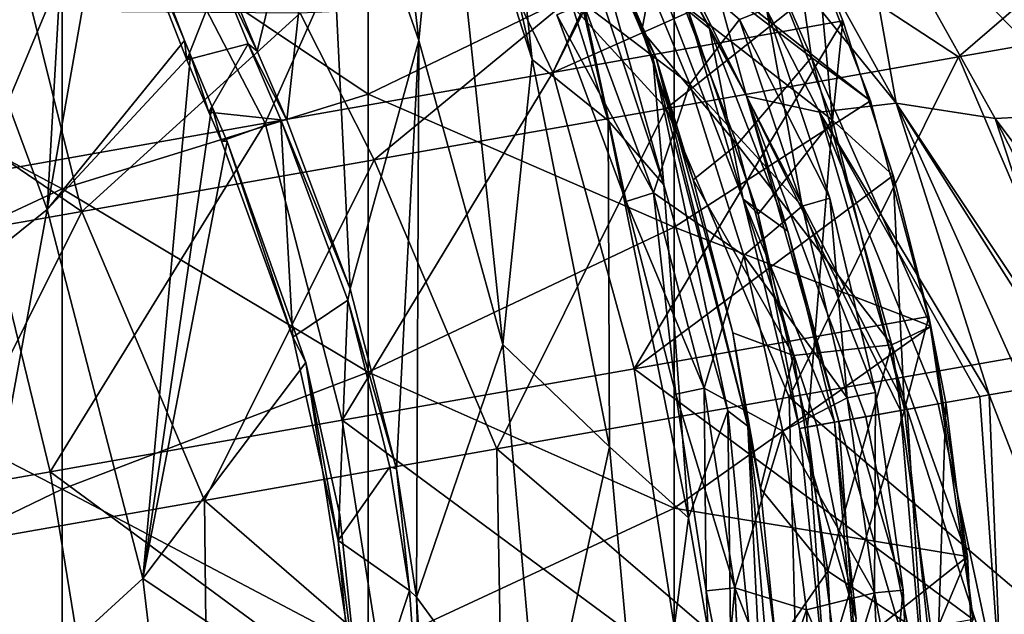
# Model space of a CAD drawing. Extents: x -65 to 803, y -691 to 80.
# Tile 36 of 256: x 37 to 65, y -245 to -228. Entities that reach past the tile are written whole.
import ezdxf

# ---------------------------------------------------------------- set-up
doc = ezdxf.new("R2010")
doc.units = 0
doc.header["$LTSCALE"] = 101.851852
for name, color, linetype in [('220', 7, 'CONTINUOUS'), ('223', 7, 'CONTINUOUS'), ('272', 7, 'CONTINUOUS'), ('283', 7, 'CONTINUOUS'), ('284', 7, 'CONTINUOUS'), ('289', 7, 'CONTINUOUS'), ('290', 7, 'CONTINUOUS'), ('291', 7, 'CONTINUOUS'), ('293', 7, 'CONTINUOUS'), ('296', 7, 'CONTINUOUS'), ('297', 7, 'CONTINUOUS'), ('351', 7, 'CONTINUOUS'), ('353', 7, 'CONTINUOUS'), ('354', 7, 'CONTINUOUS'), ('375', 7, 'CONTINUOUS'), ('376', 7, 'CONTINUOUS'), ('377', 7, 'CONTINUOUS'), ('378', 7, 'CONTINUOUS'), ('379', 7, 'CONTINUOUS'), ('380', 7, 'CONTINUOUS'), ('381', 7, 'CONTINUOUS')]:
    doc.layers.add(name, color=color, linetype=linetype)

msp = doc.modelspace()

# ---------------------------------------------------------------- linework, layer by layer
at = {"layer": '220', "color": 7, "linetype": 'CONTINUOUS'}
for points in [[(56.335, -229.496, 55.55), (57.781, -227.616, 54.715), (54.333, -224.664, 55.55), (56.335, -229.496, 55.55)], [(54.333, -224.664, 49.85), (57.778, -227.617, 50.682), (56.335, -229.496, 49.85), (54.333, -224.664, 49.85)], [(58.559, -227.314, 52.698), (60.403, -232.814, 52.698), (57.778, -227.617, 50.682), (58.559, -227.314, 52.698)], [(57.781, -227.616, 54.715), (59.6, -233.042, 54.715), (58.559, -227.314, 52.698), (57.781, -227.616, 54.715)], [(58.559, -227.314, 52.698), (59.6, -233.042, 54.715), (60.403, -232.814, 52.698), (58.559, -227.314, 52.698)], [(59.6, -233.042, 54.715), (57.781, -227.616, 54.715), (56.335, -229.496, 55.55), (59.6, -233.042, 54.715)], [(57.778, -227.617, 50.682), (59.597, -233.043, 50.682), (56.335, -229.496, 49.85), (57.778, -227.617, 50.682)], [(57.778, -227.617, 50.682), (60.403, -232.814, 52.698), (59.597, -233.043, 50.682), (57.778, -227.617, 50.682)], [(57.907, -234.484, 55.55), (59.6, -233.042, 54.715), (56.335, -229.496, 55.55), (57.907, -234.484, 55.55)], [(56.335, -229.496, 49.85), (59.597, -233.043, 50.682), (57.907, -234.484, 49.85), (56.335, -229.496, 49.85)], [(60.403, -232.814, 52.698), (61.731, -238.461, 52.698), (59.597, -233.043, 50.682), (60.403, -232.814, 52.698)], [(59.6, -233.042, 54.715), (60.91, -238.614, 54.715), (60.403, -232.814, 52.698), (59.6, -233.042, 54.715)], [(60.403, -232.814, 52.698), (60.91, -238.614, 54.715), (61.731, -238.461, 52.698), (60.403, -232.814, 52.698)], [(60.91, -238.614, 54.715), (59.6, -233.042, 54.715), (57.907, -234.484, 55.55), (60.91, -238.614, 54.715)], [(59.597, -233.043, 50.682), (60.907, -238.614, 50.682), (57.907, -234.484, 49.85), (59.597, -233.043, 50.682)], [(59.597, -233.043, 50.682), (61.731, -238.461, 52.698), (60.907, -238.614, 50.682), (59.597, -233.043, 50.682)], [(59.039, -239.59, 55.55), (60.91, -238.614, 54.715), (57.907, -234.484, 55.55), (59.039, -239.59, 55.55)], [(57.907, -234.484, 49.85), (60.907, -238.614, 50.682), (59.039, -239.59, 49.85), (57.907, -234.484, 49.85)], [(61.701, -244.283, 54.715), (60.91, -238.614, 54.715), (59.039, -239.59, 55.55), (61.701, -244.283, 54.715)], [(60.907, -238.614, 50.682), (61.698, -244.283, 50.682), (59.039, -239.59, 49.85), (60.907, -238.614, 50.682)], [(61.731, -238.461, 52.698), (62.532, -244.206, 52.698), (60.907, -238.614, 50.682), (61.731, -238.461, 52.698)], [(60.907, -238.614, 50.682), (62.532, -244.206, 52.698), (61.698, -244.283, 50.682), (60.907, -238.614, 50.682)], [(60.91, -238.614, 54.715), (61.701, -244.283, 54.715), (61.731, -238.461, 52.698), (60.91, -238.614, 54.715)], [(61.731, -238.461, 52.698), (61.701, -244.283, 54.715), (62.532, -244.206, 52.698), (61.731, -238.461, 52.698)], [(59.722, -244.775, 55.55), (61.701, -244.283, 54.715), (59.039, -239.59, 55.55), (59.722, -244.775, 55.55)], [(59.039, -239.59, 49.85), (61.698, -244.283, 50.682), (59.722, -244.775, 49.85), (59.039, -239.59, 49.85)], [(59.95, -250, 55.55), (61.701, -244.283, 54.715), (59.722, -244.775, 55.55), (59.95, -250, 55.55)], [(61.698, -244.283, 50.682), (61.962, -250, 50.682), (59.722, -244.775, 49.85), (61.698, -244.283, 50.682)], [(61.965, -250, 54.715), (61.701, -244.283, 54.715), (59.95, -250, 55.55), (61.965, -250, 54.715)], [(62.532, -244.206, 52.698), (62.8, -250, 52.7), (61.698, -244.283, 50.682), (62.532, -244.206, 52.698)], [(61.698, -244.283, 50.682), (62.8, -250, 52.7), (61.962, -250, 50.682), (61.698, -244.283, 50.682)], [(61.701, -244.283, 54.715), (61.965, -250, 54.715), (62.532, -244.206, 52.698), (61.701, -244.283, 54.715)], [(62.532, -244.206, 52.698), (61.965, -250, 54.715), (62.8, -250, 52.7), (62.532, -244.206, 52.698)], [(59.722, -244.775, 49.85), (61.962, -250, 50.682), (59.95, -250, 49.85), (59.722, -244.775, 49.85)]]:
    msp.add_3dface(points, dxfattribs=at)
at = {"layer": '223', "color": 7, "linetype": 'CONTINUOUS'}
for points in [[(54.333, -224.664, 49.85), (56.335, -229.496, 49.85), (53.24, -227.153, 50.685), (54.333, -224.664, 49.85)], [(56.335, -229.496, 55.55), (54.333, -224.664, 55.55), (53.242, -227.152, 54.718), (56.335, -229.496, 55.55)], [(52.472, -227.482, 52.702), (54.481, -232.906, 52.702), (53.242, -227.152, 54.718), (52.472, -227.482, 52.702)], [(53.24, -227.153, 50.685), (55.278, -232.656, 50.685), (52.472, -227.482, 52.702), (53.24, -227.153, 50.685)], [(53.24, -227.153, 50.685), (56.335, -229.496, 49.85), (55.278, -232.656, 50.685), (53.24, -227.153, 50.685)], [(56.335, -229.496, 55.55), (53.242, -227.152, 54.718), (55.281, -232.656, 54.718), (56.335, -229.496, 55.55)], [(53.242, -227.152, 54.718), (54.481, -232.906, 52.702), (55.281, -232.656, 54.718), (53.242, -227.152, 54.718)], [(52.472, -227.482, 52.702), (55.278, -232.656, 50.685), (54.481, -232.906, 52.702), (52.472, -227.482, 52.702)], [(56.335, -229.496, 49.85), (57.907, -234.484, 49.85), (55.278, -232.656, 50.685), (56.335, -229.496, 49.85)], [(57.907, -234.484, 55.55), (56.335, -229.496, 55.55), (55.281, -232.656, 54.718), (57.907, -234.484, 55.55)], [(54.481, -232.906, 52.702), (55.931, -238.506, 52.702), (55.281, -232.656, 54.718), (54.481, -232.906, 52.702)], [(55.278, -232.656, 50.685), (56.749, -238.338, 50.685), (54.481, -232.906, 52.702), (55.278, -232.656, 50.685)], [(55.278, -232.656, 50.685), (57.907, -234.484, 49.85), (56.749, -238.338, 50.685), (55.278, -232.656, 50.685)], [(57.907, -234.484, 55.55), (55.281, -232.656, 54.718), (56.752, -238.337, 54.718), (57.907, -234.484, 55.55)], [(55.281, -232.656, 54.718), (55.931, -238.506, 52.702), (56.752, -238.337, 54.718), (55.281, -232.656, 54.718)], [(54.481, -232.906, 52.702), (56.749, -238.338, 50.685), (55.931, -238.506, 52.702), (54.481, -232.906, 52.702)], [(57.907, -234.484, 49.85), (59.039, -239.59, 49.85), (56.749, -238.338, 50.685), (57.907, -234.484, 49.85)], [(59.039, -239.59, 55.55), (57.907, -234.484, 55.55), (56.752, -238.337, 54.718), (59.039, -239.59, 55.55)], [(55.931, -238.506, 52.702), (56.807, -244.223, 52.702), (56.752, -238.337, 54.718), (55.931, -238.506, 52.702)], [(56.749, -238.338, 50.685), (57.638, -244.139, 50.685), (55.931, -238.506, 52.702), (56.749, -238.338, 50.685)], [(55.931, -238.506, 52.702), (57.638, -244.139, 50.685), (56.807, -244.223, 52.702), (55.931, -238.506, 52.702)], [(56.749, -238.338, 50.685), (59.039, -239.59, 49.85), (57.638, -244.139, 50.685), (56.749, -238.338, 50.685)], [(56.752, -238.337, 54.718), (56.807, -244.223, 52.702), (57.641, -244.139, 54.718), (56.752, -238.337, 54.718)], [(59.039, -239.59, 55.55), (56.752, -238.337, 54.718), (57.641, -244.139, 54.718), (59.039, -239.59, 55.55)], [(59.039, -239.59, 49.85), (59.722, -244.775, 49.85), (57.638, -244.139, 50.685), (59.039, -239.59, 49.85)], [(59.722, -244.775, 55.55), (59.039, -239.59, 55.55), (57.641, -244.139, 54.718), (59.722, -244.775, 55.55)], [(57.638, -244.139, 50.685), (57.935, -250, 50.685), (56.807, -244.223, 52.702), (57.638, -244.139, 50.685)], [(56.807, -244.223, 52.702), (57.1, -250, 52.7), (57.641, -244.139, 54.718), (56.807, -244.223, 52.702)], [(57.935, -250, 50.685), (57.1, -250, 52.7), (56.807, -244.223, 52.702), (57.935, -250, 50.685)], [(57.1, -250, 52.7), (57.938, -250, 54.718), (57.641, -244.139, 54.718), (57.1, -250, 52.7)], [(59.722, -244.775, 49.85), (59.95, -250, 49.85), (57.638, -244.139, 50.685), (59.722, -244.775, 49.85)], [(59.95, -250, 49.85), (57.935, -250, 50.685), (57.638, -244.139, 50.685), (59.95, -250, 49.85)], [(57.938, -250, 54.718), (59.722, -244.775, 55.55), (57.641, -244.139, 54.718), (57.938, -250, 54.718)], [(59.95, -250, 55.55), (59.722, -244.775, 55.55), (57.938, -250, 54.718), (59.95, -250, 55.55)]]:
    msp.add_3dface(points, dxfattribs=at)
at = {"layer": '272', "color": 7, "linetype": 'CONTINUOUS'}
for points in [[(45.729, -220.435, -5.112), (46.775, -213.713, 1.272), (48.464, -228.229, 0.458), (45.729, -220.435, -5.112)], [(48.464, -228.229, 0.458), (46.775, -213.713, 1.272), (49.175, -220.768, 6.214), (48.464, -228.229, 0.458)], [(49.175, -220.768, 6.214), (48.296, -213.605, 12.189), (51.752, -228.783, 10.883), (49.175, -220.768, 6.214)], [(51.752, -228.783, 10.883), (48.296, -213.605, 12.189), (50.874, -220.666, 16.193), (51.752, -228.783, 10.883)], [(55.358, -228.748, 43.147), (51.147, -219.064, 38.5), (50.686, -218.778, 44.58), (55.358, -228.748, 43.147)], [(55.358, -228.748, 43.147), (50.686, -218.778, 44.58), (54.94, -227.941, 47.934), (55.358, -228.748, 43.147)], [(54.94, -227.941, 47.934), (50.686, -218.778, 44.58), (53.118, -223.736, 47.937), (54.94, -227.941, 47.934)], [(55.264, -228.735, 36.057), (52.954, -223.008, 30.708), (51.147, -219.064, 38.5), (55.264, -228.735, 36.057)], [(55.264, -228.735, 36.057), (51.147, -219.064, 38.5), (55.358, -228.748, 43.147), (55.264, -228.735, 36.057)], [(38.43, -219.538, -18.742), (37.659, -233.147, -17.984), (33.716, -222.479, -24.03), (38.43, -219.538, -18.742)], [(39.502, -222.651, -17.026), (37.659, -233.147, -17.984), (38.43, -219.538, -18.742), (39.502, -222.651, -17.026)], [(43.074, -226.872, -11.121), (45.729, -220.435, -5.112), (43.759, -228.537, -9.839), (43.074, -226.872, -11.121)], [(43.759, -228.537, -9.839), (45.729, -220.435, -5.112), (44.623, -230.546, -8.173), (43.759, -228.537, -9.839)], [(44.623, -230.546, -8.173), (45.729, -220.435, -5.112), (46.469, -235.444, -4.346), (44.623, -230.546, -8.173)], [(46.469, -235.444, -4.346), (45.729, -220.435, -5.112), (48.464, -228.229, 0.458), (46.469, -235.444, -4.346)], [(48.464, -228.229, 0.458), (49.175, -220.768, 6.214), (50.901, -237.067, 5.744), (48.464, -228.229, 0.458)], [(50.901, -237.067, 5.744), (49.175, -220.768, 6.214), (51.752, -228.783, 10.883), (50.901, -237.067, 5.744)], [(51.752, -228.783, 10.883), (50.874, -220.666, 16.193), (53.96, -230.556, 19.44), (51.752, -228.783, 10.883)], [(53.96, -230.556, 19.44), (50.874, -220.666, 16.193), (51.881, -221.3, 24.144), (53.96, -230.556, 19.44)], [(53.96, -230.556, 19.44), (51.881, -221.3, 24.144), (55.576, -232.425, 27.246), (53.96, -230.556, 19.44)], [(55.576, -232.425, 27.246), (51.881, -221.3, 24.144), (52.954, -223.008, 30.708), (55.576, -232.425, 27.246)], [(37.659, -233.147, -17.984), (32.489, -237.303, -22.242), (33.716, -222.479, -24.03), (37.659, -233.147, -17.984)], [(41.646, -228.232, -13.377), (37.659, -233.147, -17.984), (39.502, -222.651, -17.026), (41.646, -228.232, -13.377)], [(55.576, -232.425, 27.246), (52.954, -223.008, 30.708), (55.264, -228.735, 36.057), (55.576, -232.425, 27.246)], [(56.433, -232.282, 47.931), (55.358, -228.748, 43.147), (54.94, -227.941, 47.934), (56.433, -232.282, 47.931)], [(41.823, -228.661, -13.061), (37.659, -233.147, -17.984), (41.646, -228.232, -13.377), (41.823, -228.661, -13.061)], [(46.469, -235.444, -4.346), (48.464, -228.229, 0.458), (47.806, -240.683, -1.073), (46.469, -235.444, -4.346)], [(47.806, -240.683, -1.073), (48.464, -228.229, 0.458), (48.388, -244.414, 0.834), (47.806, -240.683, -1.073)], [(48.388, -244.414, 0.834), (48.464, -228.229, 0.458), (50.901, -237.067, 5.744), (48.388, -244.414, 0.834)], [(41.823, -228.661, -13.061), (40.44, -243.865, -11.888), (37.659, -233.147, -17.984), (41.823, -228.661, -13.061)], [(42.447, -230.14, -11.933), (40.44, -243.865, -11.888), (41.823, -228.661, -13.061), (42.447, -230.14, -11.933)], [(50.901, -237.067, 5.744), (51.752, -228.783, 10.883), (53.999, -240.041, 14.73), (50.901, -237.067, 5.744)], [(53.999, -240.041, 14.73), (51.752, -228.783, 10.883), (53.96, -230.556, 19.44), (53.999, -240.041, 14.73)], [(57.439, -238.993, 33.626), (55.576, -232.425, 27.246), (55.264, -228.735, 36.057), (57.439, -238.993, 33.626)], [(57.439, -238.993, 33.626), (55.264, -228.735, 36.057), (58.02, -239.441, 41.841), (57.439, -238.993, 33.626)], [(58.02, -239.441, 41.841), (55.264, -228.735, 36.057), (55.358, -228.748, 43.147), (58.02, -239.441, 41.841)], [(58.02, -239.441, 41.841), (55.358, -228.748, 43.147), (57.588, -236.73, 47.929), (58.02, -239.441, 41.841)], [(57.588, -236.73, 47.929), (55.358, -228.748, 43.147), (56.433, -232.282, 47.931), (57.588, -236.73, 47.929)], [(42.894, -231.167, -11.109), (40.44, -243.865, -11.888), (42.447, -230.14, -11.933), (42.894, -231.167, -11.109)], [(53.999, -240.041, 14.73), (53.96, -230.556, 19.44), (56.292, -242.103, 23.703), (53.999, -240.041, 14.73)], [(56.292, -242.103, 23.703), (53.96, -230.556, 19.44), (55.576, -232.425, 27.246), (56.292, -242.103, 23.703)], [(45.174, -237.589, -6.45), (40.44, -243.865, -11.888), (42.894, -231.167, -11.109), (45.174, -237.589, -6.45)], [(56.292, -242.103, 23.703), (55.576, -232.425, 27.246), (57.439, -238.993, 33.626), (56.292, -242.103, 23.703)], [(37.659, -233.147, -17.984), (34.728, -249.087, -16.212), (32.489, -237.303, -22.242), (37.659, -233.147, -17.984)], [(40.44, -243.865, -11.888), (34.728, -249.087, -16.212), (37.659, -233.147, -17.984), (40.44, -243.865, -11.888)], [(58.393, -241.251, 47.926), (58.02, -239.441, 41.841), (57.588, -236.73, 47.929), (58.393, -241.251, 47.926)], [(48.388, -244.414, 0.834), (50.901, -237.067, 5.744), (51.995, -249.34, 10.185), (48.388, -244.414, 0.834)], [(51.995, -249.34, 10.185), (50.901, -237.067, 5.744), (53.999, -240.041, 14.73), (51.995, -249.34, 10.185)], [(45.174, -237.589, -6.45), (46.813, -248.156, -0.98), (40.44, -243.865, -11.888), (45.174, -237.589, -6.45)], [(46.164, -242.024, -3.869), (46.813, -248.156, -0.98), (45.174, -237.589, -6.45), (46.164, -242.024, -3.869)], [(57.56, -249.404, 31.09), (56.292, -242.103, 23.703), (57.439, -238.993, 33.626), (57.56, -249.404, 31.09)], [(57.56, -249.404, 31.09), (57.439, -238.993, 33.626), (58.56, -250.428, 40.469), (57.56, -249.404, 31.09)], [(58.56, -250.428, 40.469), (57.439, -238.993, 33.626), (58.02, -239.441, 41.841), (58.56, -250.428, 40.469)], [(58.56, -250.428, 40.469), (58.02, -239.441, 41.841), (58.94, -250.414, 47.921), (58.56, -250.428, 40.469)], [(58.94, -250.414, 47.921), (58.02, -239.441, 41.841), (58.845, -245.822, 47.923), (58.94, -250.414, 47.921)], [(58.845, -245.822, 47.923), (58.02, -239.441, 41.841), (58.393, -241.251, 47.926), (58.845, -245.822, 47.923)], [(51.995, -249.34, 10.185), (53.999, -240.041, 14.73), (55.058, -251.646, 20.168), (51.995, -249.34, 10.185)], [(55.058, -251.646, 20.168), (53.999, -240.041, 14.73), (56.292, -242.103, 23.703), (55.058, -251.646, 20.168)], [(55.058, -251.646, 20.168), (56.292, -242.103, 23.703), (57.56, -249.404, 31.09), (55.058, -251.646, 20.168)], [(40.44, -243.865, -11.888), (41.774, -255.087, -5.586), (34.728, -249.087, -16.212), (40.44, -243.865, -11.888)], [(46.813, -248.156, -0.98), (41.774, -255.087, -5.586), (40.44, -243.865, -11.888), (46.813, -248.156, -0.98)], [(48.703, -249.073, 2.838), (48.388, -244.414, 0.834), (51.995, -249.34, 10.185), (48.703, -249.073, 2.838)]]:
    msp.add_3dface(points, dxfattribs=at)
at = {"layer": '283', "color": 7, "linetype": 'CONTINUOUS'}
for points in [[(44.623, -230.546, -8.173), (46.469, -235.444, -4.346), (44.448, -230.541, -8.078), (44.623, -230.546, -8.173)], [(44.448, -230.541, -8.078), (46.469, -235.444, -4.346), (46.397, -235.776, -4.017), (44.448, -230.541, -8.078)], [(46.469, -235.444, -4.346), (47.806, -240.683, -1.073), (46.397, -235.776, -4.017), (46.469, -235.444, -4.346)], [(46.397, -235.776, -4.017), (47.806, -240.683, -1.073), (47.619, -240.625, -1.006), (46.397, -235.776, -4.017)], [(47.619, -240.625, -1.006), (47.806, -240.683, -1.073), (48.189, -244.212, 0.837), (47.619, -240.625, -1.006)], [(47.806, -240.683, -1.073), (48.388, -244.414, 0.834), (48.189, -244.212, 0.837), (47.806, -240.683, -1.073)], [(48.189, -244.212, 0.837), (48.388, -244.414, 0.834), (48.527, -248.985, 2.906), (48.189, -244.212, 0.837)], [(48.388, -244.414, 0.834), (48.703, -249.073, 2.838), (48.527, -248.985, 2.906), (48.388, -244.414, 0.834)]]:
    msp.add_3dface(points, dxfattribs=at)
at = {"layer": '284', "color": 7, "linetype": 'CONTINUOUS'}
for points in [[(43.074, -226.872, -11.121), (43.759, -228.537, -9.839), (42.687, -226.335, -11.415), (43.074, -226.872, -11.121)], [(42.687, -226.335, -11.415), (43.759, -228.537, -9.839), (43.499, -228.328, -9.904), (42.687, -226.335, -11.415)], [(43.759, -228.537, -9.839), (44.623, -230.546, -8.173), (43.499, -228.328, -9.904), (43.759, -228.537, -9.839)], [(44.623, -230.546, -8.173), (44.448, -230.541, -8.078), (43.499, -228.328, -9.904), (44.623, -230.546, -8.173)]]:
    msp.add_3dface(points, dxfattribs=at)
at = {"layer": '289', "color": 7, "linetype": 'CONTINUOUS'}
for points in [[(41.646, -228.232, -13.377), (39.502, -222.651, -17.026), (39.587, -223.333, -16.504), (41.646, -228.232, -13.377)], [(41.716, -228.797, -12.845), (41.646, -228.232, -13.377), (39.587, -223.333, -16.504), (41.716, -228.797, -12.845)], [(41.823, -228.661, -13.061), (41.646, -228.232, -13.377), (41.716, -228.797, -12.845), (41.823, -228.661, -13.061)], [(42.359, -230.318, -11.679), (41.823, -228.661, -13.061), (41.716, -228.797, -12.845), (42.359, -230.318, -11.679)], [(42.447, -230.14, -11.933), (41.823, -228.661, -13.061), (42.359, -230.318, -11.679), (42.447, -230.14, -11.933)], [(42.724, -231.156, -11.004), (42.447, -230.14, -11.933), (42.359, -230.318, -11.679), (42.724, -231.156, -11.004)], [(42.894, -231.167, -11.109), (42.447, -230.14, -11.933), (42.724, -231.156, -11.004), (42.894, -231.167, -11.109)]]:
    msp.add_3dface(points, dxfattribs=at)
at = {"layer": '290', "color": 7, "linetype": 'CONTINUOUS'}
for points in [[(42.894, -231.167, -11.109), (42.724, -231.156, -11.004), (44.799, -236.854, -6.812), (42.894, -231.167, -11.109)], [(45.174, -237.589, -6.45), (42.894, -231.167, -11.109), (44.799, -236.854, -6.812), (45.174, -237.589, -6.45)], [(46.117, -242.767, -3.371), (45.174, -237.589, -6.45), (44.799, -236.854, -6.812), (46.117, -242.767, -3.371)], [(46.164, -242.024, -3.869), (45.174, -237.589, -6.45), (46.117, -242.767, -3.371), (46.164, -242.024, -3.869)], [(46.813, -248.156, -0.98), (46.164, -242.024, -3.869), (46.117, -242.767, -3.371), (46.813, -248.156, -0.98)], [(46.665, -248.812, -0.596), (46.813, -248.156, -0.98), (46.117, -242.767, -3.371), (46.665, -248.812, -0.596)]]:
    msp.add_3dface(points, dxfattribs=at)
at = {"layer": '291', "color": 7, "linetype": 'CONTINUOUS'}
for points in [[(42.687, -226.335, -11.415), (41.716, -228.797, -12.845), (39.587, -223.333, -16.504), (42.687, -226.335, -11.415)], [(42.687, -226.335, -11.415), (43.499, -228.328, -9.904), (41.716, -228.797, -12.845), (42.687, -226.335, -11.415)], [(43.499, -228.328, -9.904), (42.359, -230.318, -11.679), (41.716, -228.797, -12.845), (43.499, -228.328, -9.904)], [(43.499, -228.328, -9.904), (44.448, -230.541, -8.078), (42.359, -230.318, -11.679), (43.499, -228.328, -9.904)], [(44.448, -230.541, -8.078), (42.724, -231.156, -11.004), (42.359, -230.318, -11.679), (44.448, -230.541, -8.078)], [(42.724, -231.156, -11.004), (44.448, -230.541, -8.078), (44.799, -236.854, -6.812), (42.724, -231.156, -11.004)], [(44.448, -230.541, -8.078), (46.397, -235.776, -4.017), (44.799, -236.854, -6.812), (44.448, -230.541, -8.078)], [(46.397, -235.776, -4.017), (46.117, -242.767, -3.371), (44.799, -236.854, -6.812), (46.397, -235.776, -4.017)], [(46.397, -235.776, -4.017), (47.619, -240.625, -1.006), (46.117, -242.767, -3.371), (46.397, -235.776, -4.017)], [(47.619, -240.625, -1.006), (48.189, -244.212, 0.837), (46.117, -242.767, -3.371), (47.619, -240.625, -1.006)], [(48.189, -244.212, 0.837), (46.665, -248.812, -0.596), (46.117, -242.767, -3.371), (48.189, -244.212, 0.837)], [(48.189, -244.212, 0.837), (48.527, -248.985, 2.906), (46.665, -248.812, -0.596), (48.189, -244.212, 0.837)]]:
    msp.add_3dface(points, dxfattribs=at)
at = {"layer": '293', "color": 7, "linetype": 'CONTINUOUS'}
for points in [[(54.94, -227.941, 47.934), (53.118, -223.736, 47.937), (55.43, -225.321, 48.011), (54.94, -227.941, 47.934)], [(57.706, -231.25, 48.011), (54.94, -227.941, 47.934), (55.43, -225.321, 48.011), (57.706, -231.25, 48.011)], [(56.433, -232.282, 47.931), (54.94, -227.941, 47.934), (57.706, -231.25, 48.011), (56.433, -232.282, 47.931)], [(59.35, -237.385, 48.011), (56.433, -232.282, 47.931), (57.706, -231.25, 48.011), (59.35, -237.385, 48.011)], [(57.588, -236.73, 47.929), (56.433, -232.282, 47.931), (59.35, -237.385, 48.011), (57.588, -236.73, 47.929)], [(58.393, -241.251, 47.926), (57.588, -236.73, 47.929), (59.35, -237.385, 48.011), (58.393, -241.251, 47.926)], [(60.343, -243.658, 48.011), (58.393, -241.251, 47.926), (59.35, -237.385, 48.011), (60.343, -243.658, 48.011)], [(58.845, -245.822, 47.923), (58.393, -241.251, 47.926), (60.343, -243.658, 48.011), (58.845, -245.822, 47.923)], [(60.675, -250, 48.011), (58.845, -245.822, 47.923), (60.343, -243.658, 48.011), (60.675, -250, 48.011)]]:
    msp.add_3dface(points, dxfattribs=at)
at = {"layer": '296', "color": 7, "linetype": 'CONTINUOUS'}
for points in [[(55.43, -225.321, 48.011), (56.412, -220.77, 49.307), (59.867, -228.723, 49.307), (55.43, -225.321, 48.011)], [(59.867, -228.723, 49.307), (56.412, -220.77, 49.307), (59.157, -223.661, 52.2), (59.867, -228.723, 49.307)], [(61.585, -229.985, 52.2), (59.867, -228.723, 49.307), (59.157, -223.661, 52.2), (61.585, -229.985, 52.2)], [(57.706, -231.25, 48.011), (55.43, -225.321, 48.011), (59.867, -228.723, 49.307), (57.706, -231.25, 48.011)], [(57.706, -231.25, 48.011), (59.867, -228.723, 49.307), (62.206, -237.073, 49.307), (57.706, -231.25, 48.011)], [(62.206, -237.073, 49.307), (59.867, -228.723, 49.307), (63.339, -236.531, 52.2), (62.206, -237.073, 49.307)], [(63.339, -236.531, 52.2), (59.867, -228.723, 49.307), (61.585, -229.985, 52.2), (63.339, -236.531, 52.2)], [(59.35, -237.385, 48.011), (57.706, -231.25, 48.011), (62.206, -237.073, 49.307), (59.35, -237.385, 48.011)], [(64.4, -243.224, 52.2), (62.206, -237.073, 49.307), (63.339, -236.531, 52.2), (64.4, -243.224, 52.2)], [(60.343, -243.658, 48.011), (59.35, -237.385, 48.011), (62.206, -237.073, 49.307), (60.343, -243.658, 48.011)], [(60.343, -243.658, 48.011), (62.206, -237.073, 49.307), (63.387, -245.664, 49.307), (60.343, -243.658, 48.011)], [(63.387, -245.664, 49.307), (62.206, -237.073, 49.307), (64.4, -243.224, 52.2), (63.387, -245.664, 49.307)], [(64.756, -249.992, 52.2), (63.387, -245.664, 49.307), (64.4, -243.224, 52.2), (64.756, -249.992, 52.2)], [(60.675, -250, 48.011), (60.343, -243.658, 48.011), (63.387, -245.664, 49.307), (60.675, -250, 48.011)]]:
    msp.add_3dface(points, dxfattribs=at)
at = {"layer": '297', "color": 7, "linetype": 'CONTINUOUS'}
for points in [[(29.208, -218.934, 52.2), (29.208, -227.81, 52.2), (38.097, -223.82, 52.2), (29.208, -218.934, 52.2)], [(46.986, -221.703, 52.2), (38.097, -223.82, 52.2), (46.986, -229.788, 52.2), (46.986, -221.703, 52.2)], [(46.986, -221.703, 52.2), (46.986, -229.788, 52.2), (55.876, -225.48, 52.2), (46.986, -221.703, 52.2)], [(61.585, -229.985, 52.2), (59.157, -223.661, 52.2), (55.876, -225.48, 52.2), (61.585, -229.985, 52.2)], [(38.097, -223.82, 52.2), (29.208, -227.81, 52.2), (38.097, -232.546, 52.2), (38.097, -223.82, 52.2)], [(38.097, -223.82, 52.2), (38.097, -232.546, 52.2), (46.986, -229.788, 52.2), (38.097, -223.82, 52.2)], [(55.876, -225.48, 52.2), (46.986, -229.788, 52.2), (55.876, -233.653, 52.2), (55.876, -225.48, 52.2)], [(61.585, -229.985, 52.2), (55.876, -225.48, 52.2), (55.876, -233.653, 52.2), (61.585, -229.985, 52.2)], [(29.208, -227.81, 52.2), (29.208, -236.686, 52.2), (38.097, -232.546, 52.2), (29.208, -227.81, 52.2)], [(46.986, -229.788, 52.2), (38.097, -232.546, 52.2), (46.986, -237.872, 52.2), (46.986, -229.788, 52.2)], [(46.986, -229.788, 52.2), (46.986, -237.872, 52.2), (55.876, -233.653, 52.2), (46.986, -229.788, 52.2)], [(63.339, -236.531, 52.2), (61.585, -229.985, 52.2), (55.876, -233.653, 52.2), (63.339, -236.531, 52.2)], [(38.097, -232.546, 52.2), (29.208, -236.686, 52.2), (38.097, -241.273, 52.2), (38.097, -232.546, 52.2)], [(38.097, -232.546, 52.2), (38.097, -241.273, 52.2), (46.986, -237.872, 52.2), (38.097, -232.546, 52.2)], [(55.876, -233.653, 52.2), (46.986, -237.872, 52.2), (55.876, -241.826, 52.2), (55.876, -233.653, 52.2)], [(63.339, -236.531, 52.2), (55.876, -233.653, 52.2), (55.876, -241.826, 52.2), (63.339, -236.531, 52.2)], [(64.4, -243.224, 52.2), (63.339, -236.531, 52.2), (55.876, -241.826, 52.2), (64.4, -243.224, 52.2)], [(29.208, -236.686, 52.2), (29.208, -245.562, 52.2), (38.097, -241.273, 52.2), (29.208, -236.686, 52.2)], [(46.986, -237.872, 52.2), (38.097, -241.273, 52.2), (46.986, -245.957, 52.2), (46.986, -237.872, 52.2)], [(46.986, -237.872, 52.2), (46.986, -245.957, 52.2), (55.876, -241.826, 52.2), (46.986, -237.872, 52.2)], [(38.097, -241.273, 52.2), (29.208, -245.562, 52.2), (38.097, -250, 52.2), (38.097, -241.273, 52.2)], [(38.097, -241.273, 52.2), (38.097, -250, 52.2), (46.986, -245.957, 52.2), (38.097, -241.273, 52.2)], [(55.876, -241.826, 52.2), (46.986, -245.957, 52.2), (55.876, -249.999, 52.2), (55.876, -241.826, 52.2)], [(64.4, -243.224, 52.2), (55.876, -241.826, 52.2), (55.876, -249.999, 52.2), (64.4, -243.224, 52.2)], [(64.756, -249.992, 52.2), (64.4, -243.224, 52.2), (55.876, -249.999, 52.2), (64.756, -249.992, 52.2)]]:
    msp.add_3dface(points, dxfattribs=at)
at = {"layer": '351', "color": 7, "linetype": 'CONTINUOUS'}
for points in [[(68.226, -225.176, 150.1), (60.527, -226.329, 150.1), (64.139, -228.708, 150.1), (68.226, -225.176, 150.1)], [(72.629, -227.211, 150.1), (68.226, -225.176, 150.1), (64.139, -228.708, 150.1), (72.629, -227.211, 150.1)], [(60.527, -226.329, 150.1), (52.784, -227.081, 150.1), (55.649, -230.205, 150.1), (60.527, -226.329, 150.1)], [(64.139, -228.708, 150.1), (60.527, -226.329, 150.1), (55.649, -230.205, 150.1), (64.139, -228.708, 150.1)], [(37.227, -227.38, 150.1), (29.457, -226.925, 150.1), (38.669, -233.199, 150.1), (37.227, -227.38, 150.1)], [(38.669, -233.199, 150.1), (29.457, -226.925, 150.1), (30.179, -234.696, 150.1), (38.669, -233.199, 150.1)], [(52.784, -227.081, 150.1), (45.01, -227.432, 150.1), (47.159, -231.702, 150.1), (52.784, -227.081, 150.1)], [(55.649, -230.205, 150.1), (52.784, -227.081, 150.1), (47.159, -231.702, 150.1), (55.649, -230.205, 150.1)], [(45.01, -227.432, 150.1), (37.227, -227.38, 150.1), (38.669, -233.199, 150.1), (45.01, -227.432, 150.1)], [(47.159, -231.702, 150.1), (45.01, -227.432, 150.1), (38.669, -233.199, 150.1), (47.159, -231.702, 150.1)], [(72.629, -227.211, 150.1), (64.139, -228.708, 150.1), (67.725, -237.102, 150.1), (72.629, -227.211, 150.1)], [(64.139, -228.708, 150.1), (55.649, -230.205, 150.1), (59.226, -238.601, 150.1), (64.139, -228.708, 150.1)], [(67.725, -237.102, 150.1), (64.139, -228.708, 150.1), (59.226, -238.601, 150.1), (67.725, -237.102, 150.1)], [(55.649, -230.205, 150.1), (47.159, -231.702, 150.1), (50.727, -240.099, 150.1), (55.649, -230.205, 150.1)], [(59.226, -238.601, 150.1), (55.649, -230.205, 150.1), (50.727, -240.099, 150.1), (59.226, -238.601, 150.1)], [(47.159, -231.702, 150.1), (38.669, -233.199, 150.1), (42.228, -241.598, 150.1), (47.159, -231.702, 150.1)], [(50.727, -240.099, 150.1), (47.159, -231.702, 150.1), (42.228, -241.598, 150.1), (50.727, -240.099, 150.1)], [(38.669, -233.199, 150.1), (30.179, -234.696, 150.1), (33.729, -243.097, 150.1), (38.669, -233.199, 150.1)], [(42.228, -241.598, 150.1), (38.669, -233.199, 150.1), (33.729, -243.097, 150.1), (42.228, -241.598, 150.1)], [(67.725, -237.102, 150.1), (59.226, -238.601, 150.1), (68.019, -246.077, 150.1), (67.725, -237.102, 150.1)], [(59.226, -238.601, 150.1), (50.727, -240.099, 150.1), (59.455, -247.587, 150.1), (59.226, -238.601, 150.1)], [(68.019, -246.077, 150.1), (59.226, -238.601, 150.1), (59.455, -247.587, 150.1), (68.019, -246.077, 150.1)], [(50.727, -240.099, 150.1), (42.228, -241.598, 150.1), (50.89, -249.097, 150.1), (50.727, -240.099, 150.1)], [(59.455, -247.587, 150.1), (50.727, -240.099, 150.1), (50.89, -249.097, 150.1), (59.455, -247.587, 150.1)], [(42.228, -241.598, 150.1), (33.729, -243.097, 150.1), (42.326, -250.607, 150.1), (42.228, -241.598, 150.1)], [(50.89, -249.097, 150.1), (42.228, -241.598, 150.1), (42.326, -250.607, 150.1), (50.89, -249.097, 150.1)], [(42.326, -250.607, 150.1), (33.729, -243.097, 150.1), (33.762, -252.117, 150.1), (42.326, -250.607, 150.1)]]:
    msp.add_3dface(points, dxfattribs=at)
at = {"layer": '353', "color": 7, "linetype": 'CONTINUOUS'}
for points in [[(64.757, -238.582, 62.074), (65.396, -247.421, 62.527), (63.555, -238.793, 61.417), (64.757, -238.582, 62.074)], [(65.031, -238.533, 62.199), (65.396, -247.421, 62.527), (64.757, -238.582, 62.074), (65.031, -238.533, 62.199)], [(66.055, -238.353, 62.594), (67.947, -246.023, 63.453), (65.031, -238.533, 62.199), (66.055, -238.353, 62.594)], [(65.031, -238.533, 62.199), (67.947, -246.023, 63.453), (65.396, -247.421, 62.527), (65.031, -238.533, 62.199)], [(63.555, -238.793, 61.417), (65.396, -247.421, 62.527), (62.65, -238.953, 60.789), (63.555, -238.793, 61.417)], [(61.445, -239.166, 59.731), (63.208, -247.943, 60.985), (60.665, -239.303, 58.867), (61.445, -239.166, 59.731)], [(62.452, -238.988, 60.635), (63.208, -247.943, 60.985), (61.445, -239.166, 59.731), (62.452, -238.988, 60.635)], [(62.65, -238.953, 60.789), (63.208, -247.943, 60.985), (62.452, -238.988, 60.635), (62.65, -238.953, 60.789)], [(62.65, -238.953, 60.789), (65.396, -247.421, 62.527), (63.208, -247.943, 60.985), (62.65, -238.953, 60.789)], [(60.665, -239.303, 58.867), (61.374, -249.109, 59.003), (60.535, -239.326, 58.706), (60.665, -239.303, 58.867)], [(60.535, -239.326, 58.706), (61.374, -249.109, 59.003), (61.166, -245.042, 58.712), (60.535, -239.326, 58.706)], [(60.665, -239.303, 58.867), (63.208, -247.943, 60.985), (61.374, -249.109, 59.003), (60.665, -239.303, 58.867)]]:
    msp.add_3dface(points, dxfattribs=at)
at = {"layer": '354', "color": 7, "linetype": 'CONTINUOUS'}
for points in [[(53.449, -220.797, 59.536), (55.822, -221.999, 61.725), (57.978, -229.846, 59.003), (53.449, -220.797, 59.536)], [(53.449, -220.797, 59.536), (57.978, -229.846, 59.003), (53.793, -222.071, 58.696), (53.449, -220.797, 59.536)], [(57.798, -221.87, 63.686), (62.333, -230.054, 62.527), (55.822, -221.999, 61.725), (57.798, -221.87, 63.686)], [(55.822, -221.999, 61.725), (62.333, -230.054, 62.527), (60.101, -230.318, 60.984), (55.822, -221.999, 61.725)], [(55.822, -221.999, 61.725), (60.101, -230.318, 60.984), (57.978, -229.846, 59.003), (55.822, -221.999, 61.725)], [(57.798, -221.87, 63.686), (61.108, -223.166, 64.846), (62.333, -230.054, 62.527), (57.798, -221.87, 63.686)], [(53.793, -222.071, 58.696), (57.978, -229.846, 59.003), (56.903, -227.878, 58.716), (53.793, -222.071, 58.696)], [(67.39, -222.731, 66.032), (71.129, -229.694, 63.932), (64.224, -223.383, 65.635), (67.39, -222.731, 66.032)], [(64.224, -223.383, 65.635), (68.115, -230.347, 63.831), (61.108, -223.166, 64.846), (64.224, -223.383, 65.635)], [(61.108, -223.166, 64.846), (68.115, -230.347, 63.831), (65.208, -230.496, 63.453), (61.108, -223.166, 64.846)], [(61.108, -223.166, 64.846), (65.208, -230.496, 63.453), (62.333, -230.054, 62.527), (61.108, -223.166, 64.846)], [(64.224, -223.383, 65.635), (71.129, -229.694, 63.932), (68.115, -230.347, 63.831), (64.224, -223.383, 65.635)], [(56.903, -227.878, 58.716), (57.978, -229.846, 59.003), (59.183, -233.772, 58.711), (56.903, -227.878, 58.716)], [(62.65, -238.953, 60.789), (62.452, -238.988, 60.635), (57.978, -229.846, 59.003), (62.65, -238.953, 60.789)], [(60.101, -230.318, 60.984), (62.65, -238.953, 60.789), (57.978, -229.846, 59.003), (60.101, -230.318, 60.984)], [(62.452, -238.988, 60.635), (61.445, -239.166, 59.731), (57.978, -229.846, 59.003), (62.452, -238.988, 60.635)], [(61.445, -239.166, 59.731), (60.665, -239.303, 58.867), (57.978, -229.846, 59.003), (61.445, -239.166, 59.731)], [(57.978, -229.846, 59.003), (60.665, -239.303, 58.867), (59.183, -233.772, 58.711), (57.978, -229.846, 59.003)], [(62.333, -230.054, 62.527), (65.031, -238.533, 62.199), (60.101, -230.318, 60.984), (62.333, -230.054, 62.527)], [(65.031, -238.533, 62.199), (64.757, -238.582, 62.074), (60.101, -230.318, 60.984), (65.031, -238.533, 62.199)], [(64.757, -238.582, 62.074), (63.555, -238.793, 61.417), (60.101, -230.318, 60.984), (64.757, -238.582, 62.074)], [(63.555, -238.793, 61.417), (62.65, -238.953, 60.789), (60.101, -230.318, 60.984), (63.555, -238.793, 61.417)], [(67.675, -238.067, 63.015), (67.444, -238.108, 62.969), (62.333, -230.054, 62.527), (67.675, -238.067, 63.015)], [(65.208, -230.496, 63.453), (67.675, -238.067, 63.015), (62.333, -230.054, 62.527), (65.208, -230.496, 63.453)], [(67.444, -238.108, 62.969), (66.055, -238.353, 62.594), (62.333, -230.054, 62.527), (67.444, -238.108, 62.969)], [(66.055, -238.353, 62.594), (65.031, -238.533, 62.199), (62.333, -230.054, 62.527), (66.055, -238.353, 62.594)], [(68.115, -230.347, 63.831), (70.499, -237.569, 63.203), (65.208, -230.496, 63.453), (68.115, -230.347, 63.831)], [(70.499, -237.569, 63.203), (68.979, -237.837, 63.172), (65.208, -230.496, 63.453), (70.499, -237.569, 63.203)], [(68.979, -237.837, 63.172), (67.675, -238.067, 63.015), (65.208, -230.496, 63.453), (68.979, -237.837, 63.172)], [(60.665, -239.303, 58.867), (60.535, -239.326, 58.706), (59.183, -233.772, 58.711), (60.665, -239.303, 58.867)]]:
    msp.add_3dface(points, dxfattribs=at)
at = {"layer": '375', "color": 7, "linetype": 'CONTINUOUS'}
for points in [[(55.537, -226.744, 57.413), (57.884, -232.844, 57.404), (56.257, -227.271, 57.389), (55.537, -226.744, 57.413)], [(56.257, -227.271, 57.389), (57.884, -232.844, 57.404), (58.325, -233.276, 57.389), (56.257, -227.271, 57.389)], [(57.884, -232.844, 57.404), (59.517, -239.505, 57.401), (58.325, -233.276, 57.389), (57.884, -232.844, 57.404)], [(59.517, -239.505, 57.401), (59.754, -239.464, 57.389), (58.325, -233.276, 57.389), (59.517, -239.505, 57.401)]]:
    msp.add_3dface(points, dxfattribs=at)
at = {"layer": '376', "color": 7, "linetype": 'CONTINUOUS'}
for points in [[(59.754, -239.464, 57.389), (59.517, -239.505, 57.401), (60.287, -247.046, 57.405), (59.754, -239.464, 57.389)], [(60.528, -245.767, 57.389), (59.754, -239.464, 57.389), (60.287, -247.046, 57.405), (60.528, -245.767, 57.389)]]:
    msp.add_3dface(points, dxfattribs=at)
at = {"layer": '377', "color": 7, "linetype": 'CONTINUOUS'}
for points in [[(63.49, -247.59, 56.093), (63.772, -238.755, 53.2), (62.57, -238.967, 56.093), (63.49, -247.59, 56.093)], [(64.567, -245.063, 53.2), (63.772, -238.755, 53.2), (63.49, -247.59, 56.093), (64.567, -245.063, 53.2)], [(59.754, -239.464, 57.389), (60.528, -245.767, 57.389), (62.57, -238.967, 56.093), (59.754, -239.464, 57.389)], [(60.528, -245.767, 57.389), (63.49, -247.59, 56.093), (62.57, -238.967, 56.093), (60.528, -245.767, 57.389)]]:
    msp.add_3dface(points, dxfattribs=at)
at = {"layer": '378', "color": 7, "linetype": 'CONTINUOUS'}
for points in [[(56.257, -227.271, 57.389), (60.485, -230.55, 56.093), (57.273, -222.495, 56.093), (56.257, -227.271, 57.389)], [(57.273, -222.495, 56.093), (60.485, -230.55, 56.093), (60.039, -225.739, 53.2), (57.273, -222.495, 56.093)], [(60.039, -225.739, 53.2), (60.485, -230.55, 56.093), (60.781, -227.662, 53.2), (60.039, -225.739, 53.2)], [(56.257, -227.271, 57.389), (58.325, -233.276, 57.389), (60.485, -230.55, 56.093), (56.257, -227.271, 57.389)], [(60.781, -227.662, 53.2), (60.485, -230.55, 56.093), (62.247, -232.151, 53.2), (60.781, -227.662, 53.2)], [(58.325, -233.276, 57.389), (59.754, -239.464, 57.389), (60.485, -230.55, 56.093), (58.325, -233.276, 57.389)], [(59.754, -239.464, 57.389), (62.57, -238.967, 56.093), (60.485, -230.55, 56.093), (59.754, -239.464, 57.389)], [(60.485, -230.55, 56.093), (62.57, -238.967, 56.093), (62.247, -232.151, 53.2), (60.485, -230.55, 56.093)], [(62.247, -232.151, 53.2), (62.57, -238.967, 56.093), (63.28, -236.255, 53.2), (62.247, -232.151, 53.2)], [(62.57, -238.967, 56.093), (63.772, -238.755, 53.2), (63.28, -236.255, 53.2), (62.57, -238.967, 56.093)]]:
    msp.add_3dface(points, dxfattribs=at)
at = {"layer": '379', "color": 7, "linetype": 'CONTINUOUS'}
for points in [[(57.02, -219.308, 53.2), (52.351, -229.163, 53.2), (48.358, -220.841, 53.2), (57.02, -219.308, 53.2)], [(57.02, -219.308, 53.2), (57.176, -219.598, 53.2), (52.351, -229.163, 53.2), (57.02, -219.308, 53.2)], [(57.176, -219.598, 53.2), (60.039, -225.739, 53.2), (52.351, -229.163, 53.2), (57.176, -219.598, 53.2)], [(48.358, -220.841, 53.2), (43.992, -230.637, 53.2), (39.71, -222.365, 53.2), (48.358, -220.841, 53.2)], [(52.351, -229.163, 53.2), (43.992, -230.637, 53.2), (48.358, -220.841, 53.2), (52.351, -229.163, 53.2)], [(39.71, -222.365, 53.2), (35.633, -232.111, 53.2), (31.062, -223.89, 53.2), (39.71, -222.365, 53.2)], [(43.992, -230.637, 53.2), (35.633, -232.111, 53.2), (39.71, -222.365, 53.2), (43.992, -230.637, 53.2)], [(60.039, -225.739, 53.2), (60.781, -227.662, 53.2), (52.351, -229.163, 53.2), (60.039, -225.739, 53.2)], [(60.781, -227.662, 53.2), (54.714, -237.772, 53.2), (52.351, -229.163, 53.2), (60.781, -227.662, 53.2)], [(60.781, -227.662, 53.2), (62.247, -232.151, 53.2), (54.714, -237.772, 53.2), (60.781, -227.662, 53.2)], [(52.351, -229.163, 53.2), (46.229, -239.268, 53.2), (43.992, -230.637, 53.2), (52.351, -229.163, 53.2)], [(54.714, -237.772, 53.2), (46.229, -239.268, 53.2), (52.351, -229.163, 53.2), (54.714, -237.772, 53.2)], [(43.992, -230.637, 53.2), (37.743, -240.765, 53.2), (35.633, -232.111, 53.2), (43.992, -230.637, 53.2)], [(46.229, -239.268, 53.2), (37.743, -240.765, 53.2), (43.992, -230.637, 53.2), (46.229, -239.268, 53.2)], [(37.743, -240.765, 53.2), (29.258, -242.261, 53.2), (35.633, -232.111, 53.2), (37.743, -240.765, 53.2)], [(62.247, -232.151, 53.2), (63.28, -236.255, 53.2), (54.714, -237.772, 53.2), (62.247, -232.151, 53.2)], [(63.28, -236.255, 53.2), (64.567, -245.063, 53.2), (54.714, -237.772, 53.2), (63.28, -236.255, 53.2)], [(63.772, -238.755, 53.2), (64.567, -245.063, 53.2), (63.28, -236.255, 53.2), (63.772, -238.755, 53.2)], [(54.714, -237.772, 53.2), (56.087, -246.556, 53.2), (46.229, -239.268, 53.2), (54.714, -237.772, 53.2)], [(64.567, -245.063, 53.2), (56.087, -246.556, 53.2), (54.714, -237.772, 53.2), (64.567, -245.063, 53.2)], [(46.229, -239.268, 53.2), (47.628, -248.048, 53.2), (37.743, -240.765, 53.2), (46.229, -239.268, 53.2)], [(56.087, -246.556, 53.2), (47.628, -248.048, 53.2), (46.229, -239.268, 53.2), (56.087, -246.556, 53.2)], [(37.743, -240.765, 53.2), (39.169, -249.54, 53.2), (29.258, -242.261, 53.2), (37.743, -240.765, 53.2)], [(47.628, -248.048, 53.2), (39.169, -249.54, 53.2), (37.743, -240.765, 53.2), (47.628, -248.048, 53.2)], [(39.169, -249.54, 53.2), (30.709, -251.031, 53.2), (29.258, -242.261, 53.2), (39.169, -249.54, 53.2)]]:
    msp.add_3dface(points, dxfattribs=at)
at = {"layer": '380', "color": 7, "linetype": 'CONTINUOUS'}
for points in [[(61.166, -245.042, 58.712), (59.517, -239.505, 57.401), (60.026, -239.416, 58.053), (61.166, -245.042, 58.712)], [(60.535, -239.326, 58.706), (61.166, -245.042, 58.712), (60.026, -239.416, 58.053), (60.535, -239.326, 58.706)], [(59.517, -239.505, 57.401), (61.166, -245.042, 58.712), (60.287, -247.046, 57.405), (59.517, -239.505, 57.401)]]:
    msp.add_3dface(points, dxfattribs=at)
at = {"layer": '381', "color": 7, "linetype": 'CONTINUOUS'}
for points in [[(53.793, -222.071, 58.696), (56.903, -227.878, 58.716), (55.537, -226.744, 57.413), (53.793, -222.071, 58.696)], [(56.903, -227.878, 58.716), (57.884, -232.844, 57.404), (55.537, -226.744, 57.413), (56.903, -227.878, 58.716)], [(56.903, -227.878, 58.716), (59.183, -233.772, 58.711), (57.884, -232.844, 57.404), (56.903, -227.878, 58.716)], [(59.183, -233.772, 58.711), (60.535, -239.326, 58.706), (57.884, -232.844, 57.404), (59.183, -233.772, 58.711)], [(57.884, -232.844, 57.404), (60.535, -239.326, 58.706), (60.026, -239.416, 58.053), (57.884, -232.844, 57.404)], [(59.517, -239.505, 57.401), (57.884, -232.844, 57.404), (60.026, -239.416, 58.053), (59.517, -239.505, 57.401)]]:
    msp.add_3dface(points, dxfattribs=at)

doc.saveas('drawing.dxf')
